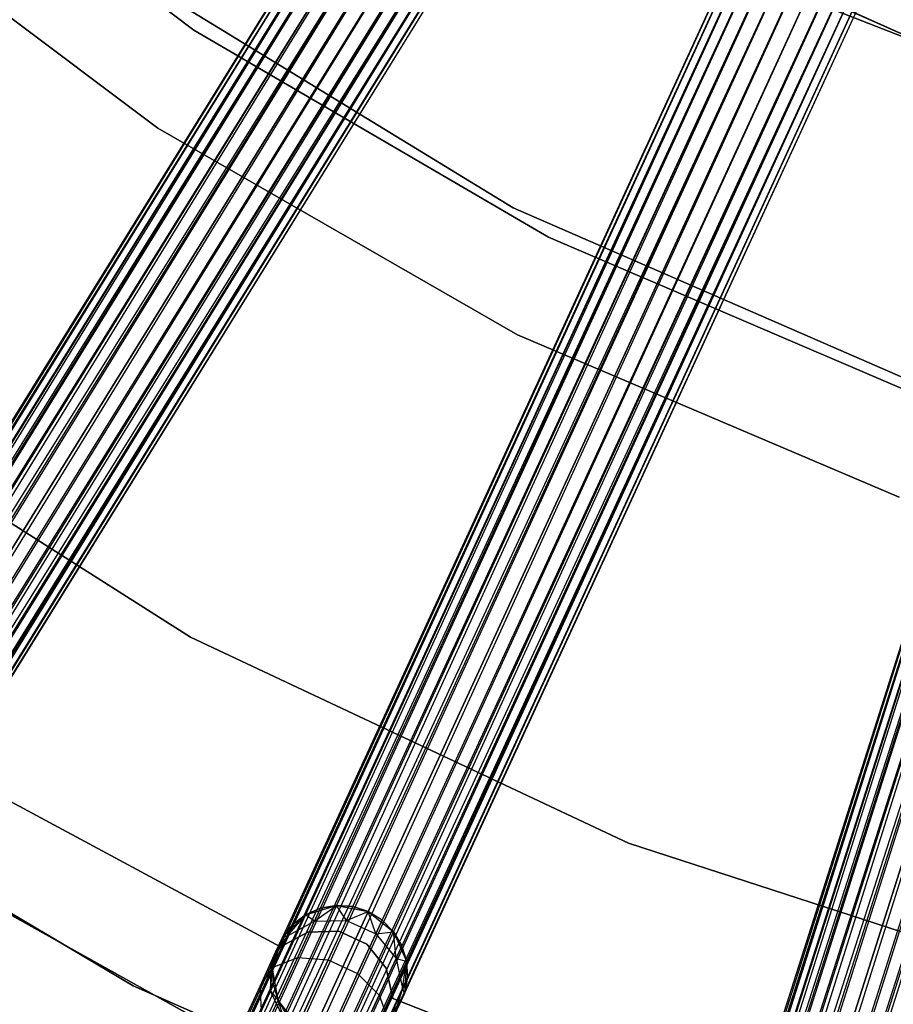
# Model space of a CAD drawing. Extents: x -189 to 189, y -189 to 189.
# Tile 44 of 256: x -30 to -17, y -55 to -41. Entities that reach past the tile are written whole.
import ezdxf

# ---------------------------------------------------------------- set-up
doc = ezdxf.new("R2010")
doc.units = 0
doc.header["$LTSCALE"] = 25.4
doc.layers.get('0').update_dxf_attribs({"linetype": 'CONTINUOUS'})

# ---------------------------------------------------------------- blocks, each defined once
blk = doc.blocks.new('NL2500012474_STL')
at = {"color": 0}
for p, q in [((101.792, -142.738, 177.379), (167.723, -36.256, 177.379)), ((101.792, -142.738, 177.379), (167.723, -36.256, 177.621)), ((101.792, -142.738, 177.379), (167.723, -36.256, 177.379)), ((101.792, -142.738, 177.379), (167.723, -36.256, 177.621)), ((101.792, -142.738, 177.379), (167.772, -36.286, 177.855)), ((101.792, -142.738, 177.379), (167.772, -36.286, 177.855)), ((101.841, -142.769, 177.855), (167.772, -36.286, 177.855)), ((101.841, -142.769, 177.855), (167.772, -36.286, 177.855)), ((101.841, -142.769, 177.855), (167.867, -36.345, 178.068)), ((101.841, -142.769, 177.855), (167.867, -36.345, 178.068)), ((101.936, -142.828, 176.932), (167.723, -36.256, 177.379)), ((101.936, -142.828, 176.932), (167.723, -36.256, 177.379)), ((101.936, -142.828, 176.932), (167.772, -36.286, 177.145)), ((101.936, -142.828, 176.932), (167.772, -36.286, 177.145)), ((101.936, -142.828, 176.932), (167.867, -36.345, 176.932)), ((101.936, -142.828, 176.932), (167.867, -36.345, 176.932)), ((102.241, -143.016, 176.615), (167.867, -36.345, 176.932)), ((102.241, -143.016, 176.615), (167.867, -36.345, 176.932)), ((101.841, -142.769, 177.855), (168.003, -36.429, 178.249)), ((101.841, -142.769, 177.855), (168.003, -36.429, 178.249)), ((102.072, -142.912, 178.249), (168.003, -36.429, 178.249)), ((102.072, -142.912, 178.249), (168.003, -36.429, 178.249)), ((102.072, -142.912, 178.249), (168.172, -36.534, 178.385)), ((102.072, -142.912, 178.249), (168.172, -36.534, 178.385)), ((102.241, -143.016, 176.615), (168.003, -36.429, 176.751)), ((102.241, -143.016, 176.615), (168.003, -36.429, 176.751)), ((102.241, -143.016, 176.615), (168.172, -36.534, 176.615)), ((102.241, -143.016, 176.615), (168.172, -36.534, 176.615)), ((168.172, -36.534, 176.615), (102.636, -143.261, 176.5)), ((168.172, -36.534, 176.615), (102.636, -143.261, 176.5)), ((102.072, -142.912, 178.249), (168.363, -36.652, 178.471)), ((102.072, -142.912, 178.249), (168.363, -36.652, 178.471)), ((102.432, -143.135, 178.471), (168.363, -36.652, 178.471)), ((102.432, -143.135, 178.471), (168.363, -36.652, 178.471)), ((168.363, -36.652, 176.529), (102.636, -143.261, 176.5)), ((168.363, -36.652, 176.529), (102.636, -143.261, 176.5)), ((102.636, -143.261, 178.5), (168.567, -36.778, 178.5)), ((102.636, -143.261, 178.5), (168.567, -36.778, 178.5)), ((168.567, -36.778, 176.5), (102.636, -143.261, 176.5)), ((168.567, -36.778, 176.5), (102.636, -143.261, 176.5)), ((168.567, -36.778, 176.5), (103.031, -143.506, 176.615)), ((168.567, -36.778, 176.5), (103.031, -143.506, 176.615)), ((102.839, -143.387, 178.471), (168.77, -36.904, 178.471)), ((102.839, -143.387, 178.471), (168.77, -36.904, 178.471)), ((168.77, -36.904, 176.529), (103.031, -143.506, 176.615)), ((168.77, -36.904, 176.529), (103.031, -143.506, 176.615)), ((102.839, -143.387, 178.471), (168.962, -37.023, 178.385)), ((102.839, -143.387, 178.471), (168.962, -37.023, 178.385)), ((103.031, -143.506, 176.615), (168.962, -37.023, 176.615)), ((103.031, -143.506, 176.615), (168.962, -37.023, 176.615)), ((168.962, -37.023, 176.615), (103.335, -143.694, 176.932)), ((168.962, -37.023, 176.615), (103.335, -143.694, 176.932)), ((102.839, -143.387, 178.471), (169.131, -37.127, 178.249)), ((102.839, -143.387, 178.471), (169.131, -37.127, 178.249)), ((103.199, -143.61, 178.249), (169.131, -37.127, 178.249)), ((103.199, -143.61, 178.249), (169.131, -37.127, 178.249)), ((103.199, -143.61, 178.249), (169.267, -37.212, 178.068)), ((103.199, -143.61, 178.249), (169.267, -37.212, 178.068)), ((169.131, -37.127, 176.751), (103.335, -143.694, 176.932)), ((169.131, -37.127, 176.751), (103.335, -143.694, 176.932)), ((169.267, -37.212, 176.932), (103.335, -143.694, 176.932)), ((169.267, -37.212, 176.932), (103.335, -143.694, 176.932)), ((103.431, -143.753, 177.855), (169.267, -37.212, 178.068)), ((103.431, -143.753, 177.855), (169.267, -37.212, 178.068)), ((169.267, -37.212, 176.932), (103.48, -143.783, 177.379)), ((169.267, -37.212, 176.932), (103.48, -143.783, 177.379)), ((103.431, -143.753, 177.855), (169.362, -37.271, 177.855)), ((103.431, -143.753, 177.855), (169.362, -37.271, 177.855)), ((103.431, -143.753, 177.855), (169.411, -37.301, 177.621)), ((103.431, -143.753, 177.855), (169.411, -37.301, 177.621)), ((169.362, -37.271, 177.145), (103.48, -143.783, 177.379)), ((169.362, -37.271, 177.145), (103.48, -143.783, 177.379)), ((103.48, -143.783, 177.379), (169.411, -37.301, 177.621)), ((103.48, -143.783, 177.379), (169.411, -37.301, 177.379)), ((103.48, -143.783, 177.379), (169.411, -37.301, 177.621)), ((103.48, -143.783, 177.379), (169.411, -37.301, 177.379)), ((159.079, -37.305, 20), (163.907, -40.984, 20)), ((163.907, -40.984, 26.5), (159.079, -37.305, 26.5)), ((163.907, -40.984, 26.5), (159.079, -37.305, 26.5)), ((159.079, -37.305, 20), (163.907, -40.984, 20)), ((163.374, -42.43, 20), (158.464, -38.753, 20)), ((158.464, -38.753, 26.5), (163.374, -42.43, 26.5)), ((163.374, -42.43, 20), (158.464, -38.753, 20)), ((158.464, -38.753, 26.5), (163.374, -42.43, 26.5)), ((120.01, -152.658, 177.379), (172.356, -38.88, 177.379)), ((120.01, -152.658, 177.379), (172.356, -38.88, 177.621)), ((120.01, -152.658, 177.379), (172.356, -38.88, 177.379)), ((120.01, -152.658, 177.379), (172.356, -38.88, 177.621)), ((120.01, -152.658, 177.379), (172.409, -38.905, 177.855)), ((120.01, -152.658, 177.379), (172.409, -38.905, 177.855)), ((120.063, -152.682, 177.855), (172.409, -38.905, 177.855)), ((120.063, -152.682, 177.855), (172.409, -38.905, 177.855)), ((120.063, -152.682, 177.855), (172.511, -38.951, 178.068)), ((120.063, -152.682, 177.855), (172.511, -38.951, 178.068)), ((120.165, -152.729, 176.932), (172.356, -38.88, 177.379)), ((120.165, -152.729, 176.932), (172.356, -38.88, 177.379)), ((120.165, -152.729, 176.932), (172.409, -38.905, 177.145)), ((120.165, -152.729, 176.932), (172.409, -38.905, 177.145)), ((120.165, -152.729, 176.932), (172.511, -38.951, 176.932)), ((120.165, -152.729, 176.932), (172.511, -38.951, 176.932)), ((120.49, -152.879, 176.615), (172.511, -38.951, 176.932)), ((120.49, -152.879, 176.615), (172.511, -38.951, 176.932)), ((120.063, -152.682, 177.855), (172.656, -39.018, 178.249)), ((120.063, -152.682, 177.855), (172.656, -39.018, 178.249)), ((120.31, -152.796, 178.249), (172.656, -39.018, 178.249)), ((120.31, -152.796, 178.249), (172.656, -39.018, 178.249)), ((120.31, -152.796, 178.249), (172.836, -39.101, 178.385)), ((120.31, -152.796, 178.249), (172.836, -39.101, 178.385)), ((120.49, -152.879, 176.615), (172.656, -39.018, 176.751)), ((120.49, -152.879, 176.615), (172.656, -39.018, 176.751)), ((120.49, -152.879, 176.615), (172.836, -39.101, 176.615)), ((120.49, -152.879, 176.615), (172.836, -39.101, 176.615)), ((172.836, -39.101, 176.615), (120.912, -153.073, 176.5)), ((172.836, -39.101, 176.615), (120.912, -153.073, 176.5)), ((120.31, -152.796, 178.249), (173.041, -39.195, 178.471)), ((120.31, -152.796, 178.249), (173.041, -39.195, 178.471)), ((120.695, -152.973, 178.471), (173.041, -39.195, 178.471)), ((120.695, -152.973, 178.471), (173.041, -39.195, 178.471)), ((173.041, -39.195, 176.529), (120.912, -153.073, 176.5)), ((173.041, -39.195, 176.529), (120.912, -153.073, 176.5)), ((120.912, -153.073, 178.5), (173.258, -39.295, 178.5)), ((120.912, -153.073, 178.5), (173.258, -39.295, 178.5)), ((173.258, -39.295, 176.5), (120.912, -153.073, 176.5)), ((173.258, -39.295, 176.5), (120.912, -153.073, 176.5)), ((173.258, -39.295, 176.5), (121.334, -153.267, 176.615)), ((173.258, -39.295, 176.5), (121.334, -153.267, 176.615)), ((121.13, -153.173, 178.471), (173.476, -39.395, 178.471)), ((121.13, -153.173, 178.471), (173.476, -39.395, 178.471)), ((173.476, -39.395, 176.529), (121.334, -153.267, 176.615)), ((173.476, -39.395, 176.529), (121.334, -153.267, 176.615)), ((170.66, -39.365, 186), (175.555, -41.568, 186)), ((175.555, -41.568, 178.5), (170.66, -39.365, 178.5)), ((170.66, -39.365, 186), (175.555, -41.568, 186)), ((175.555, -41.568, 178.5), (170.66, -39.365, 178.5)), ((121.13, -153.173, 178.471), (173.68, -39.49, 178.385)), ((121.13, -153.173, 178.471), (173.68, -39.49, 178.385)), ((121.13, -153.173, 178.471), (173.861, -39.572, 178.249)), ((121.13, -153.173, 178.471), (173.861, -39.572, 178.249)), ((121.334, -153.267, 176.615), (173.68, -39.49, 176.615)), ((121.334, -153.267, 176.615), (173.68, -39.49, 176.615)), ((121.515, -153.35, 178.249), (173.861, -39.572, 178.249)), ((121.515, -153.35, 178.249), (173.861, -39.572, 178.249)), ((173.68, -39.49, 176.615), (121.66, -153.417, 176.932)), ((173.68, -39.49, 176.615), (121.66, -153.417, 176.932)), ((173.861, -39.572, 176.751), (121.66, -153.417, 176.932)), ((173.861, -39.572, 176.751), (121.66, -153.417, 176.932)), ((121.515, -153.35, 178.249), (174.006, -39.639, 178.068)), ((121.515, -153.35, 178.249), (174.006, -39.639, 178.068)), ((174.006, -39.639, 176.932), (121.66, -153.417, 176.932)), ((174.006, -39.639, 176.932), (121.66, -153.417, 176.932)), ((121.762, -153.464, 177.855), (174.006, -39.639, 178.068)), ((121.762, -153.464, 177.855), (174.006, -39.639, 178.068)), ((121.762, -153.464, 177.855), (174.108, -39.686, 177.855)), ((121.762, -153.464, 177.855), (174.108, -39.686, 177.855)), ((121.762, -153.464, 177.855), (174.16, -39.71, 177.621)), ((121.762, -153.464, 177.855), (174.16, -39.71, 177.621)), ((174.006, -39.639, 176.932), (121.814, -153.488, 177.379)), ((174.006, -39.639, 176.932), (121.814, -153.488, 177.379)), ((174.108, -39.686, 177.145), (121.814, -153.488, 177.379)), ((174.108, -39.686, 177.145), (121.814, -153.488, 177.379)), ((121.814, -153.488, 177.379), (174.16, -39.71, 177.621)), ((121.814, -153.488, 177.379), (174.16, -39.71, 177.379)), ((121.814, -153.488, 177.379), (174.16, -39.71, 177.621)), ((121.814, -153.488, 177.379), (174.16, -39.71, 177.379)), ((168.63, -43.607, 20), (162.904, -40.111, 20)), ((162.904, -40.111, 19), (168.63, -43.607, 19)), ((162.904, -40.111, 19), (168.63, -43.607, 19)), ((168.63, -43.607, 20), (162.904, -40.111, 20)), ((172.594, -40.376, 186), (177.597, -42.338, 186)), ((177.597, -42.338, 187), (172.594, -40.376, 187)), ((172.594, -40.376, 186), (177.597, -42.338, 186)), ((177.597, -42.338, 187), (172.594, -40.376, 187)), ((139.31, -160.264, 177.379), (177.277, -40.916, 177.379)), ((139.31, -160.264, 177.379), (177.277, -40.916, 177.621)), ((139.31, -160.264, 177.379), (177.277, -40.916, 177.379)), ((139.31, -160.264, 177.379), (177.277, -40.916, 177.621)), ((139.31, -160.264, 177.379), (177.332, -40.933, 177.855)), ((139.31, -160.264, 177.379), (177.332, -40.933, 177.855)), ((139.365, -160.281, 177.855), (177.332, -40.933, 177.855)), ((139.365, -160.281, 177.855), (177.332, -40.933, 177.855)), ((139.365, -160.281, 177.855), (177.439, -40.967, 178.068)), ((139.365, -160.281, 177.855), (177.439, -40.967, 178.068)), ((139.365, -160.281, 177.855), (177.591, -41.016, 178.249)), ((139.365, -160.281, 177.855), (177.591, -41.016, 178.249)), ((139.472, -160.315, 176.932), (177.277, -40.916, 177.379)), ((139.472, -160.315, 176.932), (177.277, -40.916, 177.379)), ((139.472, -160.315, 176.932), (177.332, -40.933, 177.145)), ((139.472, -160.315, 176.932), (177.332, -40.933, 177.145)), ((139.472, -160.315, 176.932), (177.439, -40.967, 176.932)), ((139.472, -160.315, 176.932), (177.439, -40.967, 176.932)), ((139.624, -160.364, 178.249), (177.591, -41.016, 178.249)), ((139.624, -160.364, 178.249), (177.591, -41.016, 178.249)), ((139.813, -160.424, 176.615), (177.439, -40.967, 176.932)), ((139.813, -160.424, 176.615), (177.439, -40.967, 176.932)), ((139.813, -160.424, 176.615), (177.591, -41.016, 176.751)), ((139.813, -160.424, 176.615), (177.591, -41.016, 176.751)), ((163.907, -40.984, 20), (169.15, -44.042, 20)), ((169.15, -44.042, 26.5), (163.907, -40.984, 26.5)), ((163.907, -40.984, 26.5), (163.907, -40.984, 20)), ((163.907, -40.984, 26.5), (163.907, -40.984, 20)), ((169.15, -44.042, 26.5), (163.907, -40.984, 26.5)), ((163.907, -40.984, 20), (169.15, -44.042, 20)), ((139.624, -160.364, 178.249), (177.78, -41.076, 178.385)), ((139.624, -160.364, 178.249), (177.78, -41.076, 178.385)), ((139.624, -160.364, 178.249), (177.995, -41.144, 178.471)), ((139.624, -160.364, 178.249), (177.995, -41.144, 178.471)), ((139.813, -160.424, 176.615), (177.78, -41.076, 176.615)), ((139.813, -160.424, 176.615), (177.78, -41.076, 176.615)), ((140.028, -160.492, 178.471), (177.995, -41.144, 178.471)), ((140.028, -160.492, 178.471), (177.995, -41.144, 178.471)), ((177.78, -41.076, 176.615), (140.256, -160.565, 176.5)), ((177.78, -41.076, 176.615), (140.256, -160.565, 176.5)), ((177.995, -41.144, 176.529), (140.256, -160.565, 176.5)), ((177.995, -41.144, 176.529), (140.256, -160.565, 176.5)), ((140.256, -160.565, 178.5), (178.223, -41.217, 178.5)), ((140.256, -160.565, 178.5), (178.223, -41.217, 178.5)), ((178.223, -41.217, 176.5), (140.256, -160.565, 176.5)), ((178.223, -41.217, 176.5), (140.256, -160.565, 176.5)), ((140.484, -160.637, 178.471), (178.451, -41.289, 178.471)), ((140.484, -160.637, 178.471), (178.451, -41.289, 178.471)), ((178.223, -41.217, 176.5), (140.699, -160.706, 176.615)), ((178.223, -41.217, 176.5), (140.699, -160.706, 176.615)), ((178.451, -41.289, 176.529), (140.699, -160.706, 176.615)), ((178.451, -41.289, 176.529), (140.699, -160.706, 176.615)), ((140.484, -160.637, 178.471), (178.666, -41.358, 178.385)), ((140.484, -160.637, 178.471), (178.666, -41.358, 178.385)), ((140.699, -160.706, 176.615), (178.666, -41.358, 176.615)), ((140.699, -160.706, 176.615), (178.666, -41.358, 176.615)), ((178.666, -41.358, 176.615), (141.04, -160.814, 176.932)), ((178.666, -41.358, 176.615), (141.04, -160.814, 176.932)), ((168.691, -45.489, 20), (163.374, -42.43, 20)), ((163.374, -42.43, 26.5), (168.691, -45.489, 26.5)), ((163.374, -42.43, 20), (163.374, -42.43, 26.5)), ((168.691, -45.489, 20), (163.374, -42.43, 20)), ((163.374, -42.43, 26.5), (168.691, -45.489, 26.5)), ((163.374, -42.43, 20), (163.374, -42.43, 26.5)), ((174.778, -46.29, 20), (168.63, -43.607, 20)), ((168.63, -43.607, 19), (174.778, -46.29, 19)), ((168.63, -43.607, 19), (174.778, -46.29, 19)), ((168.63, -43.607, 19), (168.63, -43.607, 20)), ((174.778, -46.29, 20), (168.63, -43.607, 20)), ((168.63, -43.607, 19), (168.63, -43.607, 20)), ((169.15, -44.042, 20), (174.73, -46.432, 20)), ((174.73, -46.432, 26.5), (169.15, -44.042, 26.5)), ((169.15, -44.042, 26.5), (169.15, -44.042, 20)), ((169.15, -44.042, 26.5), (169.15, -44.042, 20)), ((174.73, -46.432, 26.5), (169.15, -44.042, 26.5)), ((169.15, -44.042, 20), (174.73, -46.432, 20)), ((174.338, -47.885, 20), (168.691, -45.489, 20)), ((168.691, -45.489, 26.5), (174.338, -47.885, 26.5)), ((168.691, -45.489, 20), (168.691, -45.489, 26.5)), ((174.338, -47.885, 20), (168.691, -45.489, 20)), ((168.691, -45.489, 26.5), (174.338, -47.885, 26.5)), ((168.691, -45.489, 20), (168.691, -45.489, 26.5)), ((157.813, -46.12, 20), (163.857, -49.956, 20)), ((163.857, -49.956, 22), (157.813, -46.12, 22)), ((163.857, -49.956, 22), (157.813, -46.12, 22)), ((157.813, -46.12, 20), (163.857, -49.956, 20)), ((163.857, -49.956, 20), (170.334, -53.003, 20)), ((170.334, -53.003, 22), (163.857, -49.956, 22)), ((163.857, -49.956, 22), (163.857, -49.956, 20)), ((163.857, -49.956, 22), (163.857, -49.956, 20)), ((170.334, -53.003, 22), (163.857, -49.956, 22)), ((163.857, -49.956, 20), (170.334, -53.003, 20)), ((163.01, -55.111, 20), (156.575, -51.297, 20)), ((156.575, -51.297, 19), (163.01, -55.111, 19)), ((163.01, -55.111, 20), (156.575, -51.297, 20)), ((156.575, -51.297, 19), (163.01, -55.111, 19)), ((165.187, -54.535, 22), (160.24, -51.875, 22)), ((160.24, -51.875, 20), (165.187, -54.535, 20)), ((160.24, -51.875, 20), (165.187, -54.535, 20)), ((165.187, -54.535, 22), (160.24, -51.875, 22)), ((164.561, -55.936, 26.5), (157.891, -52.224, 26.5)), ((157.891, -52.224, 17), (164.561, -55.936, 17)), ((157.891, -52.224, 17), (164.561, -55.936, 17)), ((164.561, -55.936, 26.5), (157.891, -52.224, 26.5)), ((170.334, -53.003, 20), (177.142, -55.215, 20)), ((177.142, -55.215, 22), (170.334, -53.003, 22)), ((170.334, -53.003, 22), (170.334, -53.003, 20)), ((170.334, -53.003, 22), (170.334, -53.003, 20)), ((177.142, -55.215, 22), (170.334, -53.003, 22)), ((170.334, -53.003, 20), (177.142, -55.215, 20)), ((165.559, -54.061, 20), (166.017, -53.922, 20)), ((165.559, -54.061, 20), (166.017, -53.922, 20)), ((165.78, -53.964, 25.5), (165.559, -54.061, 25.5)), ((165.559, -54.061, 20), (165.78, -53.964, 25.5)), ((165.78, -53.964, 25.5), (165.559, -54.061, 25.5)), ((165.559, -54.061, 20), (165.78, -53.964, 25.5)), ((165.692, -54.154, 26.552), (166.017, -53.922, 25.5)), ((165.692, -54.154, 26.552), (166.017, -53.922, 25.5)), ((165.692, -54.154, 26.552), (165.78, -53.964, 25.5)), ((165.692, -54.154, 26.552), (165.78, -53.964, 25.5)), ((166.017, -53.922, 25.5), (165.78, -53.964, 25.5)), ((165.78, -53.964, 25.5), (166.017, -53.922, 20)), ((165.78, -53.964, 25.5), (166.017, -53.922, 20)), ((166.017, -53.922, 25.5), (165.78, -53.964, 25.5)), ((166.017, -53.922, 20), (166.487, -54.012, 20)), ((166.163, -54.144, 26.637), (166.017, -53.922, 25.5)), ((166.163, -54.144, 26.637), (166.017, -53.922, 25.5)), ((166.258, -53.939, 25.5), (166.017, -53.922, 25.5)), ((166.017, -53.922, 20), (166.487, -54.012, 20)), ((166.017, -53.922, 20), (166.258, -53.939, 25.5)), ((166.017, -53.922, 25.5), (166.017, -53.922, 20)), ((166.017, -53.922, 25.5), (166.017, -53.922, 20)), ((166.258, -53.939, 25.5), (166.017, -53.922, 25.5)), ((166.017, -53.922, 20), (166.258, -53.939, 25.5)), ((166.163, -54.144, 26.637), (166.258, -53.939, 25.5)), ((166.163, -54.144, 26.637), (166.258, -53.939, 25.5)), ((166.487, -54.012, 25.5), (166.258, -53.939, 25.5)), ((166.258, -53.939, 25.5), (166.487, -54.012, 20)), ((166.487, -54.012, 25.5), (166.258, -53.939, 25.5)), ((166.258, -53.939, 25.5), (166.487, -54.012, 20)), ((165.218, -54.397, 20), (165.559, -54.061, 20)), ((165.218, -54.397, 20), (165.559, -54.061, 20)), ((165.293, -54.371, 26.401), (165.559, -54.061, 25.5)), ((165.293, -54.371, 26.401), (165.559, -54.061, 25.5)), ((165.293, -54.371, 26.401), (165.692, -54.154, 26.552)), ((165.293, -54.371, 26.401), (165.692, -54.154, 26.552)), ((165.559, -54.061, 25.5), (165.368, -54.208, 25.5)), ((165.368, -54.208, 25.5), (165.559, -54.061, 20)), ((165.368, -54.208, 25.5), (165.559, -54.061, 20)), ((165.559, -54.061, 25.5), (165.368, -54.208, 25.5)), ((165.443, -54.695, 27.443), (165.692, -54.154, 26.552)), ((165.443, -54.695, 27.443), (165.692, -54.154, 26.552)), ((165.692, -54.154, 26.552), (165.559, -54.061, 25.5)), ((165.692, -54.154, 26.552), (165.559, -54.061, 25.5)), ((165.559, -54.061, 25.5), (165.559, -54.061, 20)), ((165.559, -54.061, 25.5), (165.559, -54.061, 20)), ((165.692, -54.154, 26.552), (166.163, -54.144, 26.637)), ((165.692, -54.154, 26.552), (166.163, -54.144, 26.637)), ((165.894, -54.729, 27.601), (166.163, -54.144, 26.637)), ((165.894, -54.729, 27.601), (166.163, -54.144, 26.637)), ((166.163, -54.144, 26.637), (166.487, -54.012, 25.5)), ((166.163, -54.144, 26.637), (166.487, -54.012, 25.5)), ((166.163, -54.144, 26.637), (166.598, -54.344, 26.637)), ((166.163, -54.144, 26.637), (166.598, -54.344, 26.637)), ((166.487, -54.012, 20), (166.862, -54.311, 20)), ((166.598, -54.344, 26.637), (166.487, -54.012, 25.5)), ((166.598, -54.344, 26.637), (166.487, -54.012, 25.5)), ((166.693, -54.139, 25.5), (166.487, -54.012, 25.5)), ((166.487, -54.012, 25.5), (166.487, -54.012, 20)), ((166.487, -54.012, 25.5), (166.487, -54.012, 20)), ((166.693, -54.139, 25.5), (166.487, -54.012, 25.5)), ((166.693, -54.139, 25.5), (166.487, -54.012, 20)), ((166.693, -54.139, 25.5), (166.487, -54.012, 20)), ((166.487, -54.012, 20), (166.862, -54.311, 20)), ((166.598, -54.344, 26.637), (166.693, -54.139, 25.5)), ((166.598, -54.344, 26.637), (166.693, -54.139, 25.5)), ((166.862, -54.311, 25.5), (166.693, -54.139, 25.5)), ((166.693, -54.139, 25.5), (166.862, -54.311, 20)), ((166.693, -54.139, 25.5), (166.862, -54.311, 20)), ((166.862, -54.311, 25.5), (166.693, -54.139, 25.5)), ((165.368, -54.208, 25.5), (165.218, -54.397, 25.5)), ((165.218, -54.397, 20), (165.368, -54.208, 25.5)), ((165.368, -54.208, 25.5), (165.218, -54.397, 25.5)), ((165.218, -54.397, 20), (165.368, -54.208, 25.5)), ((165.293, -54.371, 26.401), (165.368, -54.208, 25.5)), ((165.293, -54.371, 26.401), (165.368, -54.208, 25.5)), ((165.057, -54.745, 26.219), (165.293, -54.371, 26.401)), ((165.057, -54.745, 26.219), (165.293, -54.371, 26.401)), ((165.057, -54.745, 26.219), (165.218, -54.397, 25.5)), ((165.057, -54.745, 26.219), (165.218, -54.397, 25.5)), ((165.072, -54.852, 20), (165.218, -54.397, 20)), ((165.072, -54.852, 20), (165.218, -54.397, 20)), ((165.08, -54.835, 27.165), (165.293, -54.371, 26.401)), ((165.08, -54.835, 27.165), (165.293, -54.371, 26.401)), ((165.117, -54.616, 25.5), (165.218, -54.397, 20)), ((165.117, -54.616, 25.5), (165.218, -54.397, 20)), ((165.591, -54.317, 22), (165.187, -54.535, 22)), ((165.187, -54.535, 20), (165.591, -54.317, 20)), ((165.187, -54.535, 20), (165.591, -54.317, 20)), ((165.591, -54.317, 22), (165.187, -54.535, 22)), ((165.293, -54.371, 26.401), (165.218, -54.397, 25.5)), ((165.293, -54.371, 26.401), (165.218, -54.397, 25.5)), ((165.218, -54.397, 25.5), (165.218, -54.397, 20)), ((165.218, -54.397, 25.5), (165.218, -54.397, 20)), ((166.049, -54.303, 22), (165.591, -54.317, 22)), ((165.591, -54.317, 20), (166.049, -54.303, 20)), ((165.591, -54.317, 20), (166.049, -54.303, 20)), ((166.049, -54.303, 22), (165.591, -54.317, 22)), ((165.591, -54.317, 22), (165.591, -54.317, 20)), ((165.591, -54.317, 22), (165.591, -54.317, 20)), ((166.466, -54.495, 22), (166.049, -54.303, 22)), ((166.049, -54.303, 22), (166.049, -54.303, 20)), ((166.049, -54.303, 20), (166.466, -54.495, 20)), ((166.049, -54.303, 22), (166.049, -54.303, 20)), ((166.049, -54.303, 20), (166.466, -54.495, 20)), ((166.466, -54.495, 22), (166.049, -54.303, 22)), ((166.329, -54.929, 27.601), (166.598, -54.344, 26.637)), ((166.329, -54.929, 27.601), (166.598, -54.344, 26.637)), ((166.598, -54.344, 26.637), (166.862, -54.311, 25.5)), ((166.598, -54.344, 26.637), (166.862, -54.311, 25.5)), ((166.598, -54.344, 26.637), (166.897, -54.708, 26.552)), ((166.598, -54.344, 26.637), (166.897, -54.708, 26.552)), ((166.862, -54.311, 20), (167.054, -54.749, 20)), ((166.897, -54.708, 26.552), (166.862, -54.311, 25.5)), ((166.897, -54.708, 26.552), (166.862, -54.311, 25.5)), ((166.985, -54.518, 25.5), (166.862, -54.311, 25.5)), ((166.862, -54.311, 20), (166.985, -54.518, 25.5)), ((166.862, -54.311, 20), (167.054, -54.749, 20)), ((166.862, -54.311, 25.5), (166.862, -54.311, 20)), ((166.862, -54.311, 25.5), (166.862, -54.311, 20)), ((166.985, -54.518, 25.5), (166.862, -54.311, 25.5)), ((166.862, -54.311, 20), (166.985, -54.518, 25.5)), ((165.187, -54.535, 22), (165.187, -54.535, 20)), ((165.187, -54.535, 22), (165.187, -54.535, 20)), ((166.753, -54.853, 22), (166.466, -54.495, 22)), ((166.466, -54.495, 22), (166.466, -54.495, 20)), ((166.466, -54.495, 20), (166.753, -54.853, 20)), ((166.466, -54.495, 22), (166.466, -54.495, 20)), ((166.466, -54.495, 20), (166.753, -54.853, 20)), ((166.753, -54.853, 22), (166.466, -54.495, 22)), ((166.897, -54.708, 26.552), (166.985, -54.518, 25.5)), ((166.897, -54.708, 26.552), (166.985, -54.518, 25.5)), ((167.054, -54.749, 25.5), (166.985, -54.518, 25.5)), ((166.985, -54.518, 25.5), (167.054, -54.749, 20)), ((166.985, -54.518, 25.5), (167.054, -54.749, 20)), ((167.054, -54.749, 25.5), (166.985, -54.518, 25.5)), ((165.057, -54.745, 26.219), (165.117, -54.616, 25.5)), ((165.057, -54.745, 26.219), (165.117, -54.616, 25.5)), ((165.071, -55.505, 28.039), (165.443, -54.695, 27.443)), ((165.071, -55.505, 28.039), (165.443, -54.695, 27.443)), ((165.117, -54.616, 25.5), (165.072, -54.852, 25.5)), ((165.072, -54.852, 20), (165.117, -54.616, 25.5)), ((165.117, -54.616, 25.5), (165.072, -54.852, 25.5)), ((165.072, -54.852, 20), (165.117, -54.616, 25.5)), ((165.08, -54.835, 27.165), (165.443, -54.695, 27.443)), ((165.08, -54.835, 27.165), (165.443, -54.695, 27.443)), ((165.443, -54.695, 27.443), (165.894, -54.729, 27.601)), ((165.443, -54.695, 27.443), (165.894, -54.729, 27.601)), ((165.491, -55.605, 28.245), (165.894, -54.729, 27.601)), ((165.491, -55.605, 28.245), (165.894, -54.729, 27.601)), ((165.894, -54.729, 27.601), (166.329, -54.929, 27.601)), ((165.894, -54.729, 27.601), (166.329, -54.929, 27.601)), ((166.648, -55.249, 27.443), (166.897, -54.708, 26.552)), ((166.648, -55.249, 27.443), (166.897, -54.708, 26.552)), ((166.897, -54.708, 26.552), (167.054, -54.749, 25.5)), ((166.897, -54.708, 26.552), (167.054, -54.749, 25.5)), ((166.897, -54.708, 26.552), (166.992, -55.152, 26.401)), ((166.897, -54.708, 26.552), (166.992, -55.152, 26.401)), ((164.761, -55.528, 27.675), (165.08, -54.835, 27.165)), ((164.761, -55.528, 27.675), (165.08, -54.835, 27.165)), ((164.887, -55.116, 26.829), (165.057, -54.745, 26.219)), ((164.887, -55.116, 26.829), (165.057, -54.745, 26.219)), ((164.887, -55.116, 26.829), (165.08, -54.835, 27.165)), ((164.887, -55.116, 26.829), (165.08, -54.835, 27.165)), ((165.039, -55.192, 26.048), (165.057, -54.745, 26.219)), ((165.039, -55.192, 26.048), (165.057, -54.745, 26.219)), ((165.039, -55.192, 26.048), (165.072, -54.852, 25.5)), ((165.039, -55.192, 26.048), (165.072, -54.852, 25.5)), ((165.057, -54.745, 26.219), (165.072, -54.852, 25.5)), ((165.057, -54.745, 26.219), (165.072, -54.852, 25.5)), ((165.154, -55.324, 20), (165.072, -54.852, 20)), ((165.072, -54.852, 25.5), (165.084, -55.093, 25.5)), ((165.084, -55.093, 25.5), (165.072, -54.852, 20)), ((165.154, -55.324, 20), (165.072, -54.852, 20)), ((165.084, -55.093, 25.5), (165.072, -54.852, 20)), ((165.072, -54.852, 25.5), (165.084, -55.093, 25.5)), ((165.072, -54.852, 25.5), (165.072, -54.852, 20)), ((165.072, -54.852, 25.5), (165.072, -54.852, 20)), ((166.85, -55.301, 22), (166.753, -54.853, 22)), ((166.753, -54.853, 22), (166.753, -54.853, 20)), ((166.753, -54.853, 20), (166.85, -55.301, 20)), ((166.753, -54.853, 22), (166.753, -54.853, 20)), ((166.753, -54.853, 20), (166.85, -55.301, 20)), ((166.85, -55.301, 22), (166.753, -54.853, 22)), ((166.992, -55.152, 26.401), (167.054, -54.749, 25.5)), ((166.992, -55.152, 26.401), (167.054, -54.749, 25.5)), ((167.054, -54.749, 20), (167.021, -55.226, 20)), ((167.054, -54.749, 20), (167.021, -55.226, 20)), ((167.067, -54.99, 25.5), (167.054, -54.749, 25.5)), ((167.054, -54.749, 20), (167.067, -54.99, 25.5)), ((167.054, -54.749, 25.5), (167.054, -54.749, 20)), ((167.054, -54.749, 25.5), (167.054, -54.749, 20)), ((167.067, -54.99, 25.5), (167.054, -54.749, 25.5)), ((167.054, -54.749, 20), (167.067, -54.99, 25.5)), ((165.926, -55.805, 28.245), (166.329, -54.929, 27.601)), ((165.926, -55.805, 28.245), (166.329, -54.929, 27.601)), ((166.329, -54.929, 27.601), (166.648, -55.249, 27.443)), ((166.329, -54.929, 27.601), (166.648, -55.249, 27.443)), ((166.992, -55.152, 26.401), (167.067, -54.99, 25.5)), ((166.992, -55.152, 26.401), (167.067, -54.99, 25.5)), ((167.021, -55.226, 25.5), (167.067, -54.99, 25.5)), ((167.067, -54.99, 25.5), (167.021, -55.226, 20)), ((167.067, -54.99, 25.5), (167.021, -55.226, 20)), ((167.021, -55.226, 25.5), (167.067, -54.99, 25.5)), ((169.859, -58.121, 20), (163.01, -55.111, 20)), ((163.01, -55.111, 20), (163.01, -55.111, 19)), ((163.01, -55.111, 19), (169.859, -58.121, 19)), ((163.01, -55.111, 20), (163.01, -55.111, 19)), ((169.859, -58.121, 20), (163.01, -55.111, 20)), ((163.01, -55.111, 19), (169.859, -58.121, 19)), ((164.632, -55.67, 27.236), (164.887, -55.116, 26.829)), ((164.632, -55.67, 27.236), (164.887, -55.116, 26.829)), ((164.909, -55.474, 26.513), (164.887, -55.116, 26.829)), ((164.909, -55.474, 26.513), (164.887, -55.116, 26.829)), ((165.039, -55.192, 26.048), (165.084, -55.093, 25.5)), ((165.039, -55.192, 26.048), (165.084, -55.093, 25.5)), ((165.084, -55.093, 25.5), (165.154, -55.324, 25.5)), ((165.154, -55.324, 20), (165.084, -55.093, 25.5)), ((165.084, -55.093, 25.5), (165.154, -55.324, 25.5)), ((165.154, -55.324, 20), (165.084, -55.093, 25.5)), ((166.779, -55.616, 27.165), (166.992, -55.152, 26.401)), ((166.779, -55.616, 27.165), (166.992, -55.152, 26.401)), ((166.992, -55.152, 26.401), (166.861, -55.575, 26.219)), ((166.992, -55.152, 26.401), (166.861, -55.575, 26.219)), ((166.992, -55.152, 26.401), (167.021, -55.226, 25.5)), ((166.992, -55.152, 26.401), (167.021, -55.226, 25.5)), ((164.909, -55.474, 26.513), (165.039, -55.192, 26.048)), ((164.909, -55.474, 26.513), (165.039, -55.192, 26.048)), ((165.242, -55.608, 25.927), (165.039, -55.192, 26.048)), ((165.039, -55.192, 26.048), (165.154, -55.324, 25.5)), ((165.039, -55.192, 26.048), (165.154, -55.324, 25.5)), ((165.242, -55.608, 25.927), (165.039, -55.192, 26.048)), ((166.275, -56.059, 28.039), (166.648, -55.249, 27.443)), ((166.275, -56.059, 28.039), (166.648, -55.249, 27.443)), ((166.648, -55.249, 27.443), (166.779, -55.616, 27.165)), ((166.648, -55.249, 27.443), (166.779, -55.616, 27.165)), ((167.021, -55.226, 20), (166.771, -55.634, 20)), ((167.021, -55.226, 20), (166.771, -55.634, 20)), ((172.085, -57.332, 22), (166.85, -55.301, 22)), ((166.85, -55.301, 22), (166.85, -55.301, 20)), ((166.85, -55.301, 20), (172.085, -57.332, 20)), ((166.85, -55.301, 22), (166.85, -55.301, 20)), ((166.85, -55.301, 20), (172.085, -57.332, 20)), ((172.085, -57.332, 22), (166.85, -55.301, 22)), ((166.861, -55.575, 26.219), (167.021, -55.226, 25.5)), ((166.861, -55.575, 26.219), (167.021, -55.226, 25.5)), ((167.021, -55.226, 20), (166.921, -55.445, 25.5)), ((167.021, -55.226, 20), (166.921, -55.445, 25.5)), ((167.021, -55.226, 25.5), (167.021, -55.226, 20)), ((167.021, -55.226, 25.5), (167.021, -55.226, 20)), ((165.446, -55.703, 20), (165.154, -55.324, 20)), ((165.242, -55.608, 25.927), (165.154, -55.324, 25.5)), ((165.154, -55.324, 25.5), (165.277, -55.531, 25.5)), ((165.242, -55.608, 25.927), (165.154, -55.324, 25.5)), ((165.277, -55.531, 25.5), (165.154, -55.324, 20)), ((165.446, -55.703, 20), (165.154, -55.324, 20)), ((165.277, -55.531, 25.5), (165.154, -55.324, 20)), ((165.154, -55.324, 25.5), (165.277, -55.531, 25.5)), ((165.154, -55.324, 25.5), (165.154, -55.324, 20)), ((165.154, -55.324, 25.5), (165.154, -55.324, 20))]:
    blk.add_line(p, q, dxfattribs=at)

msp = doc.modelspace()

# ---------------------------------------------------------------- block references
at = {"color": 0}
msp.add_blockref('NL2500012474_STL', (-191.311, -0.058, -1716.743), dxfattribs=at)

doc.saveas('drawing.dxf')
